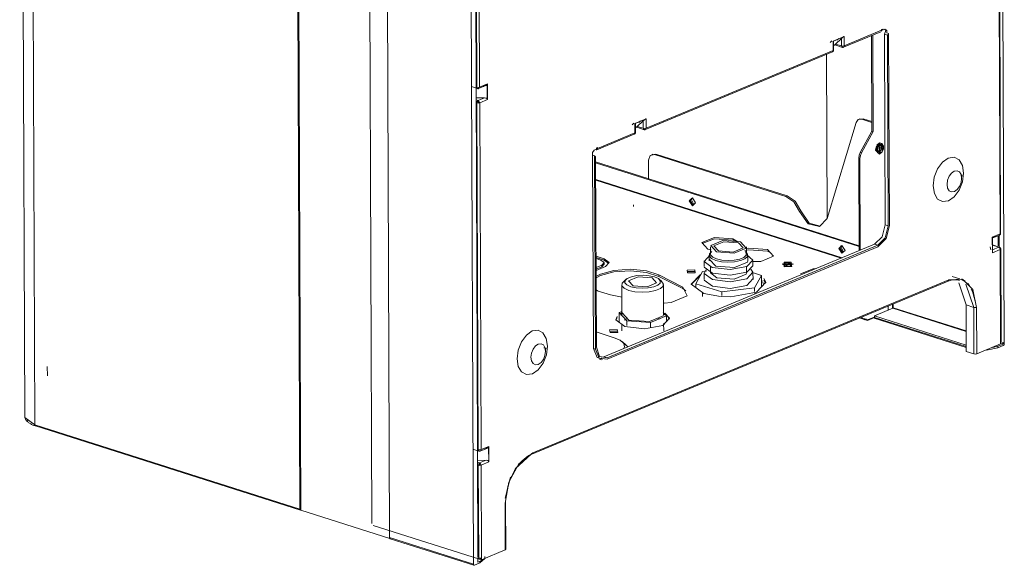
# Model space of a CAD drawing. Header units: millimetres. Extents: x 37142 to 74566, y 2709 to 34045.
# Tile 9 of 58: x 39172 to 39665, y 9281 to 9554. Entities that reach past the tile are written whole.
import ezdxf

# ---------------------------------------------------------------- set-up
doc = ezdxf.new("R2010")
doc.units = ezdxf.units.MM
doc.layers.add('G-XREF-____-OTLN', color=8, linetype='Continuous', lineweight=9)
doc.layers.add('M-EQPM-____-OTLN', color=50, linetype='Continuous', lineweight=20)

# ---------------------------------------------------------------- blocks, each defined once
blk = doc.blocks.new('City Class FR - City Class F_iam-V14-3D Вент Left')
at = {"layer": 'G-XREF-____-OTLN'}
for p, q in [((39662.4, 10039.91), (39664.99, 9391.93)), ((39171.62, 10005.73), (39174.21, 9355.22)), ((39176.69, 10001.66), (39179.28, 9351.15)), ((39311.97, 9308.98), (39309.37, 9959.49)), ((39312.5, 9308.46), (39309.9, 9960.46)), ((39345.47, 9948.12), (39348.05, 9301.7)), ((39356.95, 9294.69), (39354.35, 9945.2)), ((39398.93, 9281.34), (39396.33, 9931.85)), ((39400.29, 9520.42), (39399.57, 9701.92)), ((39400.67, 9520.35), (39399.97, 9694.16)), ((39401.38, 9694.2), (39402.08, 9520.39)), ((39663.16, 9446.93), (39662.47, 9621.1)), ((39662.91, 9446.87), (39662.22, 9620.67)), ((39584.4, 9540.4), (39603.13, 9548.19)), ((39584.77, 9541.09), (39603.5, 9548.87)), ((39603.23, 9548.24), (39603.49, 9548.69)), ((39603.5, 9549.25), (39604.03, 9549.47)), ((39604.27, 9549.45), (39603.5, 9549.13)), ((39603.5, 9548.87), (39603.5, 9549.25)), ((39604.03, 9549.47), (39604.03, 9548.91)), ((39604.03, 9548.91), (39605.16, 9549.38)), ((39605.28, 9451.35), (39604.9, 9546.89)), ((39604.9, 9546.89), (39606.47, 9546.39)), ((39607.02, 9547.26), (39606.05, 9547.57)), ((39607.02, 9547.26), (39607.41, 9451.08)), ((39578.56, 9543.54), (39577.73, 9542.77)), ((39579.19, 9543.51), (39584.75, 9545.82)), ((39579.21, 9538.78), (39579.19, 9543.51)), ((39579.37, 9543.49), (39584.48, 9545.61)), ((39579.46, 9539.02), (39579.44, 9543.44)), ((39580.36, 9542.01), (39580.05, 9541.66)), ((39583.34, 9544.78), (39580.36, 9542.01)), ((39583.36, 9541.05), (39580.36, 9542.01)), ((39582.05, 9544.7), (39581.15, 9543.87)), ((39583.34, 9544.78), (39583.36, 9541.05)), ((39584.75, 9545.82), (39584.77, 9541.09)), ((39598.64, 9498.36), (39598.45, 9546.26)), ((39599.04, 9546.51), (39599.24, 9498.17)), ((39606.47, 9546.39), (39606.85, 9450.85)), ((39485.13, 9499.14), (39578.84, 9538.09)), ((39485.49, 9499.83), (39579.21, 9538.78)), ((39575.9, 9536.91), (39576.23, 9454.63)), ((39580.21, 9541.6), (39579.2, 9541.19)), ((39579.2, 9541.16), (39580.14, 9541.55)), ((39580.1, 9541.54), (39579.2, 9541.16)), ((39579.21, 9538.78), (39579.46, 9539.02)), ((39580.06, 9541.54), (39583.84, 9540.34)), ((39580.06, 9541.54), (39580.1, 9541.54)), ((39580.14, 9541.55), (39580.1, 9541.54)), ((39397.97, 9520.65), (39401.03, 9519.68)), ((39401.02, 9338.79), (39400.29, 9520.29)), ((39401.6, 9519.66), (39405.27, 9521.19)), ((39402.08, 9520.39), (39406.02, 9522.03)), ((39403.95, 9520.78), (39404.55, 9521.04)), ((39404.76, 9521.15), (39405.37, 9521.2)), ((39405.88, 9521.69), (39405.91, 9514.49)), ((39406.02, 9522.03), (39406.05, 9514.2)), ((39404.58, 9515.08), (39400.31, 9514.96)), ((39401.36, 9513.74), (39400.32, 9514.07)), ((39401.39, 9338.72), (39400.7, 9512.53)), ((39404.58, 9515.08), (39401.36, 9513.74)), ((39406.05, 9514.2), (39402.11, 9512.57)), ((39402.11, 9512.57), (39402.8, 9338.76)), ((39479.91, 9502.25), (39485.47, 9504.56)), ((39480.09, 9502.23), (39485.21, 9504.35)), ((39484.07, 9503.52), (39481.08, 9500.74)), ((39481.87, 9502.61), (39482.77, 9503.44)), ((39484.07, 9503.52), (39484.08, 9499.79)), ((39485.47, 9504.56), (39485.49, 9499.83)), ((39576.21, 9454.63), (39590.7, 9502.66)), ((39592.67, 9504.51), (39592.01, 9504.23)), ((39594.19, 9504.54), (39592.45, 9504.4)), ((39593.53, 9504.27), (39594.19, 9504.54)), ((39598.62, 9502.65), (39593.53, 9504.27)), ((39594.19, 9504.54), (39598.62, 9503.13)), ((39461.2, 9489.73), (39479.93, 9497.52)), ((39479.28, 9502.28), (39478.46, 9501.51)), ((39479.93, 9497.52), (39479.72, 9496.93)), ((39479.93, 9497.52), (39479.91, 9502.25)), ((39479.92, 9499.92), (39480.93, 9500.34)), ((39479.92, 9499.89), (39480.86, 9500.28)), ((39480.82, 9500.27), (39479.92, 9499.9)), ((39479.93, 9497.52), (39480.18, 9497.76)), ((39480.18, 9497.76), (39480.17, 9502.17)), ((39481.08, 9500.74), (39480.77, 9500.39)), ((39480.78, 9500.27), (39484.56, 9499.07)), ((39480.78, 9500.27), (39480.82, 9500.27)), ((39480.86, 9500.28), (39480.82, 9500.27)), ((39484.08, 9499.79), (39481.08, 9500.74)), ((39592.83, 9487.71), (39598.64, 9498.36)), ((39599.24, 9498.17), (39593.43, 9487.52)), ((39599.24, 9498.17), (39598.64, 9498.36)), ((39460.84, 9489.05), (39479.57, 9496.83)), ((39479.55, 9496.82), (39479.53, 9496.82)), ((39602.37, 9492.47), (39601.08, 9491.25)), ((39459.55, 9488.86), (39460.67, 9489.33)), ((39460.84, 9489.05), (39460.46, 9489.04)), ((39460.67, 9489.88), (39461.2, 9490.1)), ((39460.67, 9489.33), (39460.67, 9489.88)), ((39461.19, 9489.55), (39460.93, 9489.1)), ((39461.2, 9490.1), (39461.2, 9489.73)), ((39593.43, 9487.52), (39592.83, 9487.71)), ((39601.27, 9490.31), (39601.04, 9489.2)), ((39601.72, 9489.68), (39601.66, 9489.16)), ((39602.43, 9490.5), (39601.79, 9491.61)), ((39602.05, 9487.23), (39602.97, 9488.12)), ((39602.27, 9487.97), (39602.27, 9487.97)), ((39603.28, 9487.57), (39602.4, 9486.89)), ((39602.44, 9486.89), (39602.43, 9490.5)), ((39603.07, 9490.3), (39602.43, 9490.5)), ((39603.18, 9488.7), (39603.18, 9490.14)), ((39603.77, 9490.69), (39603.23, 9492.37)), ((39603.36, 9488.81), (39603.77, 9490.69)), ((39603.71, 9490.01), (39603.65, 9489.49)), ((39603.78, 9488.43), (39604.27, 9490.32)), ((39604.37, 9490.5), (39603.79, 9488.29)), ((39604.19, 9491.2), (39603.95, 9491.58)), ((39459.08, 9389.4), (39458.7, 9486.27)), ((39458.7, 9486.27), (39459.67, 9485.96)), ((39460.06, 9389.09), (39459.67, 9485.96)), ((39460.58, 9390.05), (39460.2, 9485.6)), ((39460.21, 9482.92), (39592.24, 9440.95)), ((39486.66, 9483.81), (39486.7, 9474.5)), ((39488.79, 9486.83), (39488.13, 9486.55)), ((39490.31, 9486.86), (39488.19, 9486.44)), ((39489.65, 9486.58), (39490.31, 9486.86)), ((39555.54, 9465.64), (39489.65, 9486.58)), ((39556.2, 9465.92), (39490.31, 9486.86)), ((39592.06, 9484.75), (39592.66, 9484.56)), ((39592.06, 9484.75), (39592.25, 9438.46)), ((39592.84, 9438.71), (39592.66, 9484.56)), ((39602.56, 9487.23), (39602.98, 9487.39)), ((39460.22, 9482.53), (39592.24, 9440.57)), ((39583.69, 9434.91), (39460.25, 9474.14)), ((39583.31, 9434.75), (39460.25, 9473.86)), ((39643.52, 9474.45), (39643.76, 9476.46)), ((39507.63, 9463.66), (39508.27, 9464.73)), ((39507.63, 9463.66), (39509.04, 9461.27)), ((39507.63, 9463.66), (39509.1, 9461.25)), ((39508.82, 9464.87), (39508.29, 9463.93)), ((39509.49, 9461.66), (39508.29, 9463.93)), ((39555.54, 9465.64), (39556.2, 9465.92)), ((39479.12, 9461.46), (39479.12, 9460.53)), ((39562.34, 9458.13), (39563, 9458.41)), ((39606.85, 9450.85), (39605.28, 9451.35)), ((39529.04, 9444.47), (39531.54, 9442.93)), ((39529.64, 9443.82), (39529.04, 9444.01)), ((39530.41, 9443.01), (39529.04, 9443.73)), ((39658.97, 9445.23), (39662.91, 9446.87)), ((39658.97, 9444.85), (39660.73, 9445.58)), ((39659, 9437.41), (39658.97, 9445.23)), ((39658.98, 9444.7), (39662.54, 9446.18)), ((39659.05, 9437.75), (39659.02, 9444.99)), ((39659.05, 9437.77), (39659.02, 9444.97)), ((39661.87, 9440.8), (39661.85, 9445.98)), ((39662.48, 9439.97), (39662.45, 9446.19)), ((39662.69, 9446.28), (39662.91, 9446.87)), ((39662.91, 9446.87), (39663.16, 9446.95)), ((39464.33, 9385.3), (39600.01, 9441.69)), ((39601.59, 9441.19), (39465.91, 9384.8)), ((39601.59, 9440.41), (39465.91, 9384.02)), ((39518.11, 9438.93), (39516.46, 9439.25)), ((39517.76, 9440.33), (39517.78, 9436.75)), ((39535.78, 9436.82), (39535.76, 9440.41)), ((39548, 9437.31), (39546.28, 9438.25)), ((39582.59, 9439.83), (39583.23, 9440.9)), ((39582.59, 9439.83), (39584, 9437.44)), ((39582.59, 9439.83), (39584.07, 9437.42)), ((39583.79, 9441.04), (39583.26, 9440.11)), ((39584.46, 9437.83), (39583.26, 9440.11)), ((39601.59, 9441.19), (39600.01, 9441.69)), ((39657.94, 9440.31), (39658.18, 9438.87)), ((39662.49, 9440.24), (39658.99, 9441.35)), ((39658.99, 9441.23), (39662.19, 9440.21)), ((39662.19, 9440.21), (39659, 9438.89)), ((39662.94, 9439.05), (39659, 9437.41)), ((39659.02, 9438.41), (39659.05, 9437.77)), ((39662.94, 9439.05), (39663.17, 9439.49)), ((39663.13, 9392.66), (39662.94, 9439.05)), ((39663.38, 9392.9), (39663.19, 9439.47)), ((39460.4, 9435.7), (39464.48, 9434.41)), ((39464.48, 9433.66), (39460.41, 9434.96)), ((39462.82, 9433.72), (39460.41, 9434.49)), ((39464.48, 9433.66), (39464.48, 9434.41)), ((39466.89, 9432.11), (39464.48, 9433.66)), ((39514.54, 9433.34), (39514.55, 9430.54)), ((39517.13, 9436.14), (39517.14, 9433.35)), ((39517.33, 9434.05), (39520.4, 9430.73)), ((39518.49, 9438.03), (39517.89, 9437.52)), ((39535.66, 9437.59), (39535.06, 9438.1)), ((39536.44, 9433.42), (39536.43, 9436.22)), ((39539.05, 9430.64), (39539.04, 9433.43)), ((39460.43, 9429.98), (39463.26, 9431.16)), ((39465.14, 9430.56), (39460.43, 9428.6)), ((39463.26, 9430.41), (39460.43, 9429.23)), ((39464.51, 9431.73), (39463.26, 9430.41)), ((39463.26, 9430.41), (39463.26, 9431.16)), ((39464.52, 9431.62), (39464.51, 9432.37)), ((39513.84, 9428.1), (39515.85, 9428.36)), ((39514.57, 9430.27), (39518.69, 9427.22)), ((39517.8, 9430.55), (39517.81, 9427.29)), ((39535.81, 9427.37), (39535.8, 9430.63)), ((39553.98, 9432.06), (39553.98, 9431.31)), ((39555.39, 9430.87), (39556.28, 9430.73)), ((39558.27, 9431.88), (39555.67, 9432.07)), ((39558.14, 9432.01), (39556.6, 9432.23)), ((39558.13, 9431.33), (39557.57, 9431.78)), ((39558.98, 9431.33), (39558.98, 9432.08)), ((39428.66, 9337.19), (39637.15, 9423.85)), ((39475.47, 9424.11), (39474.1, 9422.92)), ((39491.89, 9426.32), (39503.96, 9420.23)), ((39491.89, 9425.57), (39491.89, 9426.32)), ((39503.96, 9419.49), (39491.89, 9425.57)), ((39493.38, 9422.99), (39492, 9424.17)), ((39509.92, 9428.08), (39506.1, 9428)), ((39512.06, 9425.51), (39508.12, 9421.48)), ((39510.41, 9421.91), (39513.84, 9428.1)), ((39514.56, 9427.28), (39514.58, 9423.93)), ((39514.6, 9423.66), (39518.72, 9420.61)), ((39517.81, 9427.29), (39520.86, 9424.85)), ((39538.84, 9427.44), (39543.25, 9426.04)), ((39539.08, 9424.03), (39539.06, 9427.38)), ((39543.25, 9426.04), (39539.81, 9419.85)), ((39543.25, 9426.04), (39543.27, 9420.18)), ((39544.5, 9423.72), (39545.47, 9422.21)), ((39642.77, 9424.35), (39638.88, 9425.59)), ((39644.79, 9423.38), (39643.39, 9424.12)), ((39645.35, 9423.26), (39643.75, 9424.2)), ((39428.3, 9336.51), (39636.78, 9423.16)), ((39473.27, 9421.42), (39473.33, 9406.52)), ((39494.28, 9406.6), (39494.22, 9421.51)), ((39503.96, 9419.49), (39503.96, 9420.23)), ((39505.39, 9418.35), (39503.96, 9419.49)), ((39523.39, 9417.79), (39510.41, 9421.91)), ((39510.41, 9421.91), (39510.41, 9420.05)), ((39539.81, 9419.85), (39523.39, 9417.79)), ((39539.81, 9419.85), (39539.82, 9417.99)), ((39543.26, 9423.33), (39543.92, 9423.12)), ((39545.01, 9422.03), (39543.26, 9422.59)), ((39642.27, 9422.42), (39645.81, 9411.26)), ((39645.78, 9421.59), (39649.71, 9410.03)), ((39647.14, 9421.14), (39646.05, 9422.37)), ((39647.52, 9421.05), (39646.7, 9422.03)), ((39648.82, 9418.16), (39648.36, 9419.17)), ((39650.32, 9413.14), (39648.91, 9418.64)), ((39473.45, 9415.14), (39467.7, 9416.26)), ((39513.7, 9417.4), (39513.71, 9415.41)), ((39514.42, 9416.96), (39522.79, 9415.44)), ((39523.39, 9417.79), (39523.4, 9415.92)), ((39540.01, 9416.75), (39540, 9417.51)), ((39599.89, 9405.78), (39609.15, 9409.63)), ((39606.8, 9408.66), (39606.79, 9410.73)), ((39609, 9409.86), (39609, 9411.65)), ((39609.15, 9409.63), (39645.87, 9397.96)), ((39609.28, 9411.76), (39609.28, 9409.87)), ((39609.28, 9409.87), (39645.87, 9398.24)), ((39649.71, 9410.03), (39645.81, 9411.26)), ((39645.81, 9411.26), (39645.91, 9387.98)), ((39649.71, 9410.03), (39649.8, 9386.74)), ((39651.12, 9410.06), (39651.22, 9386.78)), ((39470.92, 9404.75), (39470.37, 9403.69)), ((39473.53, 9408.06), (39471.92, 9407.4)), ((39471.94, 9402.74), (39471.92, 9407.4)), ((39471.92, 9407.4), (39475.78, 9403.23)), ((39472.19, 9406.64), (39473.42, 9407.33)), ((39473.7, 9406.71), (39472.72, 9406.23)), ((39473.54, 9407.28), (39476.87, 9403.68)), ((39475.6, 9404.24), (39474.64, 9403.71)), ((39475.04, 9404.03), (39476.13, 9404.48)), ((39487.66, 9402.39), (39495.69, 9405.73)), ((39492.29, 9404.18), (39491.24, 9404.62)), ((39495.69, 9405.73), (39494.07, 9407.48)), ((39494.61, 9406.48), (39496.01, 9405.64)), ((39495.7, 9403.4), (39495.69, 9405.73)), ((39496.55, 9405.17), (39497.2, 9404.19)), ((39596.37, 9403.54), (39592.47, 9404.78)), ((39595.86, 9404), (39593.55, 9404.58)), ((39594.52, 9403.98), (39595.12, 9403.79)), ((39599.89, 9405.01), (39596.37, 9403.54)), ((39596.96, 9403.92), (39599.74, 9405.08)), ((39645.9, 9389.97), (39599.32, 9404.77)), ((39599.89, 9405.03), (39599.89, 9405.78)), ((39645.89, 9391.15), (39599.89, 9405.78)), ((39645.9, 9390.41), (39599.89, 9405.03)), ((39473.35, 9401.86), (39473.36, 9398.26)), ((39475.79, 9400.9), (39475.78, 9403.23)), ((39475.78, 9403.23), (39487.66, 9402.39)), ((39487.66, 9402.39), (39487.67, 9400.06)), ((39494.32, 9398.34), (39494.3, 9401.95)), ((39460.53, 9397.73), (39469.55, 9394.86)), ((39471.08, 9398.19), (39467.26, 9398.12)), ((39434.8, 9389.7), (39434.19, 9389.83)), ((39435.29, 9389.85), (39435.14, 9388.37)), ((39460.06, 9389.09), (39459.08, 9389.4)), ((39475.49, 9391.18), (39473.45, 9392.9)), ((39474.7, 9391.76), (39476.33, 9390.27)), ((39651.22, 9386.78), (39663.13, 9391.73)), ((39661.68, 9389.81), (39656.07, 9388.63)), ((39659.27, 9389.86), (39661.68, 9390.55)), ((39661.68, 9390.55), (39664.39, 9391.68)), ((39664.46, 9390.96), (39661.68, 9389.81)), ((39661.68, 9390.55), (39661.68, 9389.81)), ((39663.13, 9392.66), (39663.37, 9392.92)), ((39663.13, 9391.73), (39663.13, 9392.66)), ((39664.46, 9392.45), (39663.13, 9391.9)), ((39664.44, 9391.73), (39663.46, 9392.04)), ((39663.46, 9392.04), (39664.44, 9391.73)), ((39664.19, 9392.18), (39664.99, 9391.93)), ((39664.46, 9391.8), (39664.46, 9392.45)), ((39462.23, 9384.14), (39463.2, 9383.83)), ((39463.06, 9385.07), (39464.33, 9385.3)), ((39465.91, 9384.8), (39464.33, 9385.3)), ((39649.8, 9386.74), (39645.91, 9387.98)), ((39185.45, 9380.39), (39185.47, 9375.8)), ((39175.04, 9354.16), (39175.67, 9352.93)), ((39179.28, 9351.15), (39311.97, 9308.98)), ((39179.57, 9350.61), (39312.26, 9308.44)), ((39402.32, 9338.03), (39406, 9339.56)), ((39402.8, 9338.76), (39406.74, 9340.4)), ((39405.48, 9339.52), (39406.1, 9339.57)), ((39406.61, 9340.06), (39406.63, 9332.86)), ((39406.74, 9340.4), (39406.77, 9332.57)), ((39398.7, 9339.02), (39401.75, 9338.05)), ((39401.23, 9284.63), (39401.02, 9338.66)), ((39404.67, 9339.16), (39405.28, 9339.41)), ((39419.81, 9329.21), (39427.92, 9336.5)), ((39405.3, 9333.45), (39401.04, 9333.33)), ((39402.08, 9332.11), (39401.04, 9332.44)), ((39401.61, 9284.52), (39401.42, 9330.9)), ((39405.3, 9333.45), (39402.08, 9332.11)), ((39406.77, 9332.57), (39402.83, 9330.94)), ((39402.83, 9330.94), (39403.02, 9284.55)), ((39414.83, 9314.43), (39417.49, 9324.96)), ((39415.09, 9312.12), (39414.84, 9311.86)), ((39414.94, 9288.57), (39414.84, 9311.86)), ((39415.19, 9288.81), (39415.09, 9312.1)), ((39357.08, 9294.29), (39312.5, 9308.46)), ((39348.74, 9300.75), (39401.97, 9283.84)), ((39398.93, 9281.34), (39356.95, 9294.69)), ((39357.23, 9294.14), (39399.21, 9280.8)), ((39403.02, 9283.62), (39414.94, 9288.57)), ((39414.94, 9288.57), (39415.18, 9288.84)), ((39402.24, 9281.97), (39399.46, 9280.82)), ((39401.24, 9282.31), (39401.23, 9284.45)), ((39401.24, 9282.31), (39402.23, 9282.72)), ((39402.23, 9282.72), (39403.86, 9283.73)), ((39402.24, 9281.97), (39402.23, 9282.72)), ((39404.73, 9284.28), (39402.24, 9281.97)), ((39402.27, 9283.86), (39403.02, 9284.17)), ((39402.42, 9283.81), (39402.42, 9284.44)), ((39403.02, 9284.06), (39402.42, 9283.81)), ((39403.02, 9283.62), (39402.42, 9283.81)), ((39403.02, 9284.55), (39403.02, 9283.62)), ((39404.74, 9284.4), (39404.74, 9285.14))]:
    blk.add_line(p, q, dxfattribs=at)
for points in [[(39603.49, 9548.69, 0), (39603.5, 9548.78, 0), (39603.5, 9548.87, 0)], [(39604.9, 9546.89, 0), (39605.57, 9548.78, 0), (39605.15, 9549.39, 0)], [(39605.16, 9549.38, 0), (39606.05, 9549.02, 0), (39606.05, 9547.57, 0)], [(39606.47, 9546.39, 0), (39606.79, 9546.77, 0), (39607.02, 9547.26, 0)], [(39579.11, 9543.02, 0), (39579.42, 9543.37, 0), (39579.37, 9543.49, 0)], [(39579.19, 9543.51, 0), (39579.29, 9543.49, 0), (39579.37, 9543.49, 0)], [(39584.48, 9545.61, 0), (39583.89, 9545.23, 0), (39583.34, 9544.78, 0)], [(39584.48, 9545.61, 0), (39584.63, 9545.71, 0), (39584.75, 9545.82, 0)], [(39578.81, 9538.08, 0), (39578.85, 9538.1, 0), (39578.89, 9538.11, 0), (39578.93, 9538.13, 0), (39578.96, 9538.15, 0), (39579, 9538.18, 0), (39579.03, 9538.2, 0), (39579.07, 9538.22, 0), (39579.1, 9538.25, 0), (39579.13, 9538.28, 0), (39579.16, 9538.3, 0), (39579.19, 9538.33, 0), (39579.22, 9538.36, 0), (39579.24, 9538.4, 0), (39579.27, 9538.43, 0), (39579.29, 9538.46, 0), (39579.31, 9538.49, 0), (39579.33, 9538.53, 0), (39579.35, 9538.56, 0), (39579.37, 9538.6, 0), (39579.38, 9538.64, 0), (39579.4, 9538.67, 0), (39579.41, 9538.71, 0), (39579.42, 9538.75, 0), (39579.43, 9538.78, 0), (39579.44, 9538.82, 0), (39579.45, 9538.86, 0), (39579.45, 9538.9, 0), (39579.46, 9538.93, 0), (39579.46, 9538.97, 0), (39579.46, 9539.01, 0), (39579.46, 9539.01, 0)], [(39579.21, 9538.78, 0), (39578.99, 9538.19, 0), (39578.81, 9538.08, 0)], [(39579.46, 9539.02, 0), (39579.46, 9539.04, 0), (39579.12, 9539.29, 0)], [(39583.36, 9541.05, 0), (39584.08, 9540.97, 0), (39584.77, 9541.09, 0)], [(39584.02, 9540.4, 0), (39583.7, 9540.43, 0), (39583.36, 9541.05, 0)], [(39584.43, 9540.42, 0), (39584.33, 9540.38, 0), (39584.23, 9540.35, 0), (39584.12, 9540.33, 0), (39584.02, 9540.33, 0), (39583.93, 9540.33, 0), (39583.89, 9540.34, 0)], [(39584.02, 9540.4, 0), (39584.55, 9540.5, 0), (39584.77, 9541.09, 0)], [(39400.67, 9520.35, 0), (39401.39, 9520.27, 0), (39402.08, 9520.39, 0)], [(39401.33, 9519.7, 0), (39400.86, 9519.78, 0), (39400.67, 9520.35, 0)], [(39400.99, 9519.69, 0), (39401.08, 9519.66, 0), (39401.16, 9519.64, 0), (39401.24, 9519.63, 0), (39401.32, 9519.63, 0), (39401.4, 9519.63, 0), (39401.48, 9519.64, 0), (39401.52, 9519.65, 0)], [(39402.08, 9520.39, 0), (39401.73, 9519.75, 0), (39401.33, 9519.7, 0)], [(39404.55, 9521.04, 0), (39405.37, 9521.23, 0), (39405.88, 9521.69, 0)], [(39406.02, 9522.03, 0), (39405.96, 9521.85, 0), (39405.88, 9521.69, 0)], [(39400.7, 9512.53, 0), (39400.89, 9513.27, 0), (39401.36, 9513.74, 0)], [(39400.7, 9512.53, 0), (39401.42, 9512.44, 0), (39402.11, 9512.57, 0)], [(39401.36, 9512.99, 0), (39401.27, 9512.9, 0), (39401.23, 9512.75, 0)], [(39401.51, 9512.76, 0), (39401.37, 9512.73, 0), (39401.23, 9512.75, 0)], [(39401.36, 9513.74, 0), (39401.76, 9513.24, 0), (39402.11, 9512.57, 0)], [(39401.51, 9512.76, 0), (39401.44, 9512.89, 0), (39401.36, 9512.99, 0)], [(39405.91, 9514.49, 0), (39405.39, 9514.93, 0), (39404.58, 9515.08, 0)], [(39405.91, 9514.49, 0), (39405.99, 9514.34, 0), (39406.05, 9514.2, 0)], [(39485.21, 9504.35, 0), (39484.62, 9503.97, 0), (39484.07, 9503.52, 0)], [(39485.21, 9504.35, 0), (39485.35, 9504.45, 0), (39485.47, 9504.56, 0)], [(39590.7, 9502.66, 0), (39591.79, 9504.13, 0), (39593.53, 9504.27, 0)], [(39479.53, 9496.82, 0), (39479.57, 9496.83, 0), (39479.61, 9496.85, 0), (39479.65, 9496.87, 0), (39479.69, 9496.89, 0), (39479.72, 9496.91, 0), (39479.76, 9496.94, 0), (39479.79, 9496.96, 0), (39479.82, 9496.99, 0), (39479.85, 9497.01, 0), (39479.88, 9497.04, 0), (39479.91, 9497.07, 0), (39479.94, 9497.1, 0), (39479.97, 9497.13, 0), (39479.99, 9497.17, 0), (39480.01, 9497.2, 0), (39480.04, 9497.23, 0), (39480.06, 9497.27, 0), (39480.07, 9497.3, 0), (39480.09, 9497.34, 0), (39480.11, 9497.37, 0), (39480.12, 9497.41, 0), (39480.13, 9497.45, 0), (39480.15, 9497.48, 0), (39480.16, 9497.52, 0), (39480.16, 9497.56, 0), (39480.17, 9497.6, 0), (39480.18, 9497.63, 0), (39480.18, 9497.67, 0), (39480.18, 9497.71, 0), (39480.18, 9497.75, 0), (39480.18, 9497.75, 0)], [(39479.83, 9501.76, 0), (39480.14, 9502.1, 0), (39480.09, 9502.23, 0)], [(39480.18, 9497.76, 0), (39480.18, 9497.78, 0), (39479.84, 9498.03, 0)], [(39479.91, 9502.25, 0), (39480.02, 9502.23, 0), (39480.09, 9502.23, 0)], [(39484.08, 9499.79, 0), (39484.8, 9499.7, 0), (39485.49, 9499.83, 0)], [(39484.75, 9499.13, 0), (39484.42, 9499.17, 0), (39484.08, 9499.79, 0)], [(39485.16, 9499.16, 0), (39485.05, 9499.12, 0), (39484.95, 9499.09, 0), (39484.85, 9499.07, 0), (39484.74, 9499.07, 0), (39484.65, 9499.07, 0), (39484.61, 9499.07, 0)], [(39484.75, 9499.13, 0), (39485.28, 9499.24, 0), (39485.49, 9499.83, 0)], [(39602.37, 9492.47, 0), (39603.78, 9492.23, 0), (39604.37, 9490.5, 0)], [(39458.7, 9486.27, 0), (39458.65, 9487.73, 0), (39459.55, 9488.86, 0)], [(39461.2, 9489.73, 0), (39461.2, 9489.64, 0), (39461.19, 9489.55, 0)], [(39592.83, 9487.71, 0), (39592.26, 9486.26, 0), (39592.06, 9484.75, 0)], [(39600.93, 9490.98, 0), (39600.4, 9488.86, 0), (39602.4, 9486.89, 0)], [(39600.88, 9488.92, 0), (39601.37, 9490.81, 0), (39602.56, 9492.01, 0)], [(39600.88, 9488.92, 0), (39601.38, 9487.44, 0), (39602.58, 9487.24, 0)], [(39601.04, 9489.2, 0), (39601.4, 9488.12, 0), (39602.28, 9487.98, 0)], [(39604.47, 9490.11, 0), (39604.38, 9490.78, 0), (39604.12, 9491.31, 0), (39603.72, 9491.61, 0), (39603.23, 9491.65, 0), (39602.72, 9491.44, 0), (39602.24, 9490.99, 0), (39601.84, 9490.36, 0), (39601.59, 9489.62, 0), (39601.5, 9488.87, 0)], [(39604.47, 9490.11, 0), (39604.38, 9489.36, 0), (39604.13, 9488.62, 0), (39603.74, 9487.99, 0), (39603.25, 9487.54, 0), (39602.74, 9487.33, 0), (39602.25, 9487.37, 0), (39601.85, 9487.67, 0), (39601.59, 9488.2, 0), (39601.5, 9488.87, 0)], [(39602.87, 9488.24, 0), (39602.51, 9488.09, 0), (39602.18, 9488.12, 0), (39601.9, 9488.33, 0), (39601.72, 9488.69, 0), (39601.66, 9489.16, 0)], [(39603.71, 9490.01, 0), (39603.65, 9490.48, 0), (39603.47, 9490.84, 0), (39603.19, 9491.05, 0), (39602.86, 9491.08, 0), (39602.5, 9490.93, 0), (39602.17, 9490.62, 0)], [(39602.27, 9491.46, 0), (39603.14, 9491.31, 0), (39603.51, 9490.23, 0)], [(39603.28, 9491.14, 0), (39603.29, 9491.12, 0), (39603.3, 9491.1, 0), (39603.32, 9491.07, 0), (39603.33, 9491.04, 0), (39603.35, 9491, 0), (39603.36, 9490.96, 0), (39603.37, 9490.91, 0), (39603.39, 9490.86, 0), (39603.4, 9490.81, 0), (39603.41, 9490.75, 0), (39603.42, 9490.69, 0), (39603.43, 9490.62, 0), (39603.43, 9490.56, 0), (39603.44, 9490.49, 0), (39603.44, 9490.42, 0), (39603.44, 9490.34, 0), (39603.44, 9490.26, 0), (39603.44, 9490.19, 0), (39603.43, 9490.11, 0), (39603.42, 9490.02, 0), (39603.41, 9489.94, 0), (39603.4, 9489.86, 0), (39603.38, 9489.77, 0), (39603.36, 9489.69, 0), (39603.34, 9489.61, 0), (39603.32, 9489.52, 0), (39603.3, 9489.44, 0), (39603.27, 9489.35, 0), (39603.24, 9489.27, 0), (39603.21, 9489.19, 0), (39603.18, 9489.11, 0), (39603.14, 9489.03, 0), (39603.11, 9488.95, 0), (39603.07, 9488.88, 0), (39603.03, 9488.8, 0), (39602.99, 9488.73, 0), (39602.95, 9488.66, 0), (39602.91, 9488.6, 0), (39602.87, 9488.53, 0), (39602.82, 9488.47, 0), (39602.78, 9488.41, 0), (39602.74, 9488.36, 0), (39602.69, 9488.31, 0), (39602.65, 9488.26, 0), (39602.61, 9488.22, 0), (39602.56, 9488.18, 0), (39602.52, 9488.14, 0), (39602.48, 9488.11, 0), (39602.45, 9488.08, 0), (39602.41, 9488.05, 0), (39602.38, 9488.03, 0), (39602.34, 9488.01, 0), (39602.32, 9487.99, 0), (39602.29, 9487.98, 0), (39602.27, 9487.97, 0)], [(39603.51, 9490.23, 0), (39603.15, 9488.85, 0), (39602.28, 9487.98, 0)], [(39602.56, 9492.01, 0), (39603.76, 9491.8, 0), (39604.27, 9490.32, 0)], [(39459.67, 9485.96, 0), (39459.9, 9485.7, 0), (39460.2, 9485.6, 0)], [(39489.65, 9486.58, 0), (39487.53, 9486.17, 0), (39486.66, 9483.81, 0)], [(39592.66, 9484.56, 0), (39592.86, 9486.07, 0), (39593.43, 9487.52, 0)], [(39644.56, 9477.31, 0), (39643.96, 9481.17, 0), (39642.3, 9483.95, 0), (39639.82, 9485.25, 0), (39636.91, 9484.86, 0), (39634, 9482.83, 0), (39631.54, 9479.49, 0), (39629.9, 9475.33, 0), (39629.33, 9470.98, 0)], [(39636.3, 9471.68, 0), (39636.57, 9473.75, 0), (39637.36, 9475.74, 0), (39638.53, 9477.34, 0), (39639.92, 9478.31, 0), (39641.32, 9478.5, 0), (39642.5, 9477.88, 0), (39643.3, 9476.55, 0), (39643.58, 9474.7, 0)], [(39644.56, 9477.31, 0), (39643.99, 9472.95, 0), (39642.35, 9468.79, 0), (39639.89, 9465.45, 0), (39636.98, 9463.43, 0), (39634.07, 9463.04, 0), (39631.59, 9464.33, 0), (39629.93, 9467.12, 0), (39629.33, 9470.98, 0)], [(39636.3, 9471.68, 0), (39636.59, 9469.83, 0), (39637.39, 9468.5, 0), (39638.57, 9467.88, 0), (39639.97, 9468.07, 0), (39641.36, 9469.04, 0), (39642.53, 9470.64, 0), (39643.31, 9472.63, 0), (39643.58, 9474.7, 0)], [(39510.25, 9462.44, 0), (39508.67, 9464.89, 0), (39507.1, 9463.44, 0)], [(39510.25, 9462.44, 0), (39508.68, 9460.98, 0), (39507.1, 9463.44, 0)], [(39562.34, 9458.13, 0), (39559.56, 9462.91, 0), (39555.54, 9465.64, 0)], [(39556.2, 9465.92, 0), (39560.22, 9463.19, 0), (39563, 9458.41, 0)], [(39576.21, 9454.63, 0), (39572.39, 9450.5, 0), (39566.63, 9451.96, 0), (39562.34, 9458.13, 0)], [(39563, 9458.41, 0), (39567.29, 9452.23, 0), (39572.77, 9450.71, 0)], [(39600.01, 9441.69, 0), (39603.75, 9445.43, 0), (39605.28, 9451.35, 0)], [(39607.41, 9451.08, 0), (39605.72, 9444.54, 0), (39601.59, 9440.41, 0)], [(39606.85, 9450.85, 0), (39605.32, 9444.93, 0), (39601.59, 9441.19, 0)], [(39529.04, 9444.47, 0), (39519.73, 9445.13, 0), (39513.44, 9442.51, 0), (39516.46, 9439.25, 0)], [(39513.63, 9442.05, 0), (39519.73, 9444.38, 0), (39529.04, 9443.73, 0)], [(39520.81, 9437.89, 0), (39517.94, 9440.99, 0), (39523.9, 9443.47, 0), (39532.72, 9442.85, 0)], [(39659.02, 9444.97, 0), (39659.01, 9445.1, 0), (39658.97, 9445.23, 0)], [(39663.14, 9446.91, 0), (39663.1, 9446.78, 0), (39663.05, 9446.65, 0), (39662.97, 9446.52, 0), (39662.87, 9446.41, 0), (39662.77, 9446.31, 0), (39662.65, 9446.24, 0), (39662.57, 9446.2, 0)], [(39531.73, 9442.43, 0), (39524.37, 9442.95, 0), (39519.41, 9440.89, 0), (39521.8, 9438.31, 0)], [(39532.72, 9442.85, 0), (39535.58, 9439.75, 0), (39529.63, 9437.28, 0), (39520.81, 9437.89, 0)], [(39521.8, 9438.31, 0), (39529.15, 9437.79, 0), (39534.11, 9439.85, 0), (39531.73, 9442.43, 0)], [(39546.28, 9438.99, 0), (39536.97, 9439.65, 0), (39534.99, 9439.3, 0)], [(39535, 9438.56, 0), (39536.97, 9438.9, 0), (39546.28, 9438.25, 0)], [(39546.28, 9438.99, 0), (39549.3, 9435.73, 0), (39543.01, 9433.11, 0), (39539.39, 9432.99, 0)], [(39585.21, 9438.61, 0), (39583.63, 9441.07, 0), (39582.06, 9439.61, 0)], [(39585.21, 9438.61, 0), (39583.65, 9437.16, 0), (39582.06, 9439.61, 0)], [(39662.94, 9439.05, 0), (39662.72, 9439.77, 0), (39662.19, 9440.21, 0)], [(39663.17, 9439.5, 0), (39663.14, 9439.6, 0), (39663.1, 9439.7, 0), (39663.04, 9439.81, 0), (39662.97, 9439.9, 0), (39662.89, 9439.99, 0), (39662.81, 9440.07, 0), (39662.71, 9440.14, 0), (39662.62, 9440.18, 0), (39662.54, 9440.22, 0), (39662.53, 9440.22, 0)], [(39463.26, 9431.16, 0), (39464.5, 9432.48, 0), (39462.82, 9433.72, 0)], [(39464.48, 9434.41, 0), (39467, 9432.54, 0), (39465.14, 9430.56, 0)], [(39518.68, 9430.02, 0), (39514.56, 9433.07, 0), (39517.61, 9436.3, 0)], [(39520.39, 9433.52, 0), (39518.3, 9434.47, 0), (39517.24, 9435.62, 0), (39517.32, 9436.84, 0), (39517.89, 9437.52, 0)], [(39517.79, 9436.91, 0), (39517.88, 9436.27, 0), (39518.87, 9435.19, 0), (39520.82, 9434.31, 0)], [(39536.05, 9436.34, 0), (39539.02, 9433.7, 0), (39535.97, 9430.47, 0), (39527.55, 9428.94, 0), (39518.68, 9430.02, 0)], [(39520.39, 9433.52, 0), (39523.25, 9432.9, 0), (39526.53, 9432.67, 0), (39529.85, 9432.86, 0), (39532.79, 9433.45, 0), (39535.01, 9434.38, 0), (39536.24, 9435.51, 0), (39536.32, 9436.73, 0), (39535.66, 9437.59, 0)], [(39520.4, 9430.73, 0), (39529.86, 9430.07, 0), (39536.25, 9432.72, 0), (39536.44, 9433.42, 0)], [(39535.68, 9437.3, 0), (39535.6, 9436.17, 0), (39534.46, 9435.1, 0), (39532.39, 9434.24, 0), (39529.64, 9433.69, 0), (39526.55, 9433.51, 0), (39523.49, 9433.72, 0), (39520.82, 9434.31, 0)], [(39659, 9437.41, 0), (39659.04, 9437.59, 0), (39659.05, 9437.77, 0)], [(39459.94, 9425.31, 0), (39462.6, 9426.75, 0), (39469.38, 9428.55, 0), (39477.6, 9429.11, 0), (39485.71, 9428.29, 0), (39491.89, 9426.32, 0)], [(39491.89, 9425.57, 0), (39485.71, 9427.55, 0), (39477.6, 9428.36, 0), (39469.38, 9427.81, 0), (39462.6, 9426.01, 0), (39459.94, 9424.56, 0)], [(39506.27, 9427.31, 0), (39506.03, 9428.73, 0), (39509.91, 9428.83, 0)], [(39506.27, 9427.31, 0), (39510.16, 9427.42, 0), (39509.91, 9428.83, 0)], [(39518.71, 9423.96, 0), (39514.59, 9427.01, 0), (39515.59, 9429.08, 0)], [(39539.03, 9430.91, 0), (39535.98, 9427.67, 0), (39527.56, 9426.14, 0), (39518.69, 9427.22, 0)], [(39538.06, 9429.14, 0), (39539.04, 9427.65, 0), (39536, 9424.41, 0), (39527.57, 9422.88, 0), (39518.71, 9423.96, 0)], [(39555.13, 9431.98, 0), (39554.46, 9431.78, 0), (39554.7, 9430.4, 0)], [(39554.82, 9431.38, 0), (39554.6, 9432.67, 0), (39558.13, 9432.76, 0)], [(39555.14, 9432.09, 0), (39554.61, 9431.92, 0), (39554.83, 9430.64, 0)], [(39554.69, 9430.93, 0), (39554.7, 9430.94, 0), (39554.71, 9430.94, 0), (39554.72, 9430.95, 0), (39554.74, 9430.97, 0), (39554.77, 9430.98, 0), (39554.8, 9431, 0), (39554.84, 9431.01, 0), (39554.88, 9431.03, 0), (39554.92, 9431.05, 0), (39554.97, 9431.07, 0), (39555.03, 9431.09, 0)], [(39554.7, 9430.4, 0), (39558.51, 9430.49, 0), (39558.27, 9431.88, 0)], [(39558.13, 9432.76, 0), (39558.35, 9431.47, 0), (39554.82, 9431.38, 0)], [(39558.14, 9432.01, 0), (39558.36, 9430.73, 0), (39554.83, 9430.64, 0)], [(39554.83, 9431.32, 0), (39555.24, 9431.72, 0), (39557.57, 9431.78, 0)], [(39557.57, 9432.52, 0), (39555.24, 9432.46, 0), (39555.39, 9431.62, 0)], [(39555.36, 9431.17, 0), (39555.43, 9431.19, 0), (39555.51, 9431.2, 0), (39555.59, 9431.22, 0), (39555.67, 9431.23, 0), (39555.75, 9431.24, 0), (39555.84, 9431.25, 0), (39555.92, 9431.26, 0), (39556.01, 9431.27, 0), (39556.1, 9431.28, 0)], [(39555.39, 9431.62, 0), (39557.72, 9431.68, 0), (39557.57, 9432.52, 0)], [(39557.79, 9431.14, 0), (39557.86, 9431.12, 0), (39557.92, 9431.11, 0), (39557.93, 9431.1, 0)], [(39558.27, 9430.95, 0), (39558.26, 9430.96, 0), (39558.25, 9430.97, 0), (39558.22, 9430.98, 0), (39558.2, 9430.99, 0), (39558.17, 9431.01, 0), (39558.13, 9431.03, 0), (39558.09, 9431.04, 0), (39558.04, 9431.06, 0), (39557.99, 9431.08, 0), (39557.94, 9431.1, 0), (39557.93, 9431.1, 0)], [(39570.29, 9429.51, 0), (39569.2, 9429.4, 0), (39562.91, 9426.79, 0)], [(39474.81, 9423.42, 0), (39473.48, 9422.19, 0), (39473.39, 9420.86, 0), (39474.54, 9419.61, 0), (39476.81, 9418.58, 0)], [(39477.8, 9420.39, 0), (39475.85, 9421.27, 0), (39474.86, 9422.35, 0), (39474.94, 9423.48, 0), (39476.08, 9424.54, 0), (39478.15, 9425.4, 0), (39480.88, 9425.95, 0), (39483.97, 9426.13, 0), (39487.02, 9425.91, 0), (39489.68, 9425.33, 0)], [(39479.02, 9420.9, 0), (39476.76, 9423.35, 0), (39481.47, 9425.31, 0), (39488.46, 9424.82, 0)], [(39489.68, 9425.33, 0), (39491.63, 9424.45, 0), (39492.62, 9423.38, 0), (39492.54, 9422.24, 0), (39491.4, 9421.18, 0), (39489.34, 9420.33, 0), (39486.6, 9419.78, 0), (39483.51, 9419.6, 0), (39480.46, 9419.81, 0), (39477.8, 9420.39, 0)], [(39479.02, 9420.9, 0), (39486.01, 9420.41, 0), (39490.72, 9422.37, 0), (39488.46, 9424.82, 0)], [(39514.42, 9416.96, 0), (39508.12, 9421.63, 0), (39512.78, 9426.58, 0)], [(39518.72, 9420.61, 0), (39527.59, 9419.53, 0), (39536.01, 9421.06, 0), (39539.05, 9424.3, 0)], [(39520.86, 9424.85, 0), (39529.68, 9424.24, 0), (39535.63, 9426.71, 0), (39535.81, 9427.37, 0)], [(39523.04, 9415.42, 0), (39528, 9415.31, 0), (39540.89, 9417.65, 0), (39545.55, 9422.6, 0), (39544.5, 9424.46, 0)], [(39642.53, 9423.58, 0), (39642.1, 9423.71, 0), (39641.65, 9423.8, 0), (39641.2, 9423.87, 0), (39640.73, 9423.91, 0), (39640.26, 9423.92, 0), (39639.79, 9423.9, 0), (39639.3, 9423.85, 0), (39638.81, 9423.77, 0), (39638.31, 9423.67, 0), (39637.81, 9423.53, 0), (39637.3, 9423.36, 0), (39636.79, 9423.17, 0), (39636.78, 9423.16, 0)], [(39636.78, 9423.16, 0), (39636.93, 9423.26, 0), (39637.15, 9423.85, 0)], [(39637.15, 9423.85, 0), (39644.11, 9424.11, 0), (39649.22, 9419.07, 0), (39651.12, 9410.06, 0)], [(39467.7, 9416.26, 0), (39461.48, 9418.23, 0), (39460.02, 9419.1, 0)], [(39492.95, 9423.32, 0), (39494.11, 9422.07, 0), (39494.02, 9420.75, 0), (39492.69, 9419.51, 0), (39490.28, 9418.51, 0), (39487.08, 9417.86, 0), (39483.48, 9417.65, 0), (39479.92, 9417.9, 0), (39476.81, 9418.58, 0)], [(39503.96, 9420.23, 0), (39506.06, 9415.89, 0), (39498.02, 9412.55, 0), (39494.5, 9412.22, 0)], [(39609.28, 9409.87, 0), (39609.14, 9409.89, 0), (39609, 9409.86, 0)], [(39609.28, 9409.87, 0), (39609.25, 9409.72, 0), (39609.15, 9409.63, 0)], [(39649.71, 9410.03, 0), (39650.44, 9409.94, 0), (39651.12, 9410.06, 0)], [(39474.88, 9400.52, 0), (39470.34, 9403.88, 0), (39470.92, 9405.5, 0)], [(39474.88, 9400.52, 0), (39484.65, 9399.33, 0), (39493.93, 9401.02, 0), (39497.29, 9404.59, 0), (39494.81, 9407.12, 0)], [(39476.87, 9403.68, 0), (39487.14, 9402.96, 0), (39494.07, 9405.84, 0), (39494.23, 9406.48, 0)], [(39593.66, 9405.04, 0), (39594.15, 9404.39, 0), (39596.96, 9403.92, 0)], [(39467.43, 9397.43, 0), (39467.19, 9398.84, 0), (39471.07, 9398.94, 0)], [(39467.43, 9397.43, 0), (39471.32, 9397.53, 0), (39471.07, 9398.94, 0)], [(39420.85, 9384.33, 0), (39421.42, 9388.68, 0), (39423.06, 9392.84, 0), (39425.52, 9396.18, 0), (39428.43, 9398.21, 0), (39431.34, 9398.6, 0), (39433.81, 9397.3, 0), (39435.48, 9394.51, 0), (39436.07, 9390.66, 0)], [(39474.11, 9389.28, 0), (39474.6, 9390.23, 0), (39474.3, 9391.95, 0), (39472.56, 9393.54, 0), (39469.55, 9394.86, 0)], [(39420.85, 9384.33, 0), (39421.45, 9380.47, 0), (39423.11, 9377.68, 0), (39425.59, 9376.39, 0), (39428.5, 9376.78, 0), (39431.41, 9378.8, 0), (39433.87, 9382.14, 0), (39435.51, 9386.31, 0), (39436.07, 9390.66, 0)], [(39435.1, 9388.05, 0), (39434.82, 9389.9, 0), (39434.02, 9391.23, 0), (39432.84, 9391.85, 0), (39431.44, 9391.66, 0), (39430.05, 9390.7, 0), (39428.88, 9389.1, 0), (39428.09, 9387.11, 0), (39427.82, 9385.03, 0)], [(39463.79, 9384.09, 0), (39460.99, 9384.85, 0), (39459.08, 9389.4, 0)], [(39465.91, 9384.02, 0), (39461.96, 9384.54, 0), (39460.06, 9389.09, 0)], [(39465.91, 9384.8, 0), (39462.16, 9385.43, 0), (39460.58, 9390.05, 0)], [(39664.99, 9391.93, 0), (39664.84, 9391.34, 0), (39664.46, 9390.96, 0)], [(39435.1, 9388.05, 0), (39434.83, 9385.97, 0), (39434.05, 9383.98, 0), (39432.87, 9382.38, 0), (39431.48, 9381.41, 0), (39430.09, 9381.23, 0), (39428.9, 9381.85, 0), (39428.11, 9383.18, 0), (39427.82, 9385.03, 0)], [(39649.8, 9386.74, 0), (39650.53, 9386.65, 0), (39651.22, 9386.78, 0)], [(39174.21, 9355.22, 0), (39174.23, 9354.92, 0), (39174.28, 9354.63, 0), (39174.36, 9354.35, 0), (39174.47, 9354.07, 0), (39174.6, 9353.8, 0), (39174.76, 9353.55, 0), (39174.95, 9353.3, 0), (39175.15, 9353.06, 0), (39175.38, 9352.83, 0), (39175.62, 9352.61, 0), (39175.89, 9352.39, 0), (39176.17, 9352.18, 0), (39176.47, 9351.98, 0), (39176.79, 9351.79, 0), (39177.13, 9351.61, 0), (39177.49, 9351.43, 0), (39177.86, 9351.25, 0), (39178.25, 9351.09, 0), (39178.65, 9350.93, 0), (39179.07, 9350.78, 0), (39179.5, 9350.63, 0), (39179.57, 9350.61, 0)], [(39174.21, 9355.22, 0), (39174.24, 9354.89, 0), (39179.28, 9351.15, 0)], [(39179.57, 9350.61, 0), (39179.44, 9350.69, 0), (39179.28, 9351.15, 0)], [(39405.28, 9339.41, 0), (39406.09, 9339.6, 0), (39406.61, 9340.06, 0)], [(39406.74, 9340.4, 0), (39406.68, 9340.22, 0), (39406.61, 9340.06, 0)], [(39401.39, 9338.72, 0), (39402.11, 9338.64, 0), (39402.8, 9338.76, 0)], [(39402.06, 9338.07, 0), (39401.59, 9338.15, 0), (39401.39, 9338.72, 0)], [(39401.72, 9338.06, 0), (39401.8, 9338.03, 0), (39401.88, 9338.01, 0), (39401.97, 9338, 0), (39402.05, 9338, 0), (39402.13, 9338, 0), (39402.2, 9338.01, 0), (39402.24, 9338.02, 0)], [(39402.8, 9338.76, 0), (39402.46, 9338.12, 0), (39402.06, 9338.07, 0)], [(39414.84, 9311.86, 0), (39416.67, 9322.41, 0), (39421.72, 9331.69, 0), (39428.66, 9337.19, 0)], [(39428.3, 9336.51, 0), (39427.79, 9336.28, 0), (39427.27, 9336.02, 0), (39426.76, 9335.74, 0), (39426.24, 9335.42, 0), (39425.73, 9335.08, 0), (39425.22, 9334.7, 0), (39424.71, 9334.3, 0), (39424.21, 9333.87, 0), (39423.71, 9333.42, 0), (39423.22, 9332.94, 0), (39422.74, 9332.43, 0), (39422.26, 9331.9, 0), (39421.79, 9331.34, 0), (39421.34, 9330.77, 0), (39420.89, 9330.17, 0), (39420.46, 9329.55, 0), (39420.03, 9328.91, 0), (39419.62, 9328.25, 0), (39419.23, 9327.58, 0), (39418.85, 9326.89, 0), (39418.48, 9326.18, 0), (39418.14, 9325.46, 0), (39417.8, 9324.73, 0), (39417.49, 9323.98, 0), (39417.19, 9323.22, 0), (39416.91, 9322.46, 0), (39416.65, 9321.69, 0), (39416.41, 9320.91, 0), (39416.18, 9320.13, 0), (39415.98, 9319.34, 0), (39415.8, 9318.55, 0), (39415.64, 9317.76, 0), (39415.5, 9316.97, 0), (39415.37, 9316.18, 0), (39415.28, 9315.39, 0), (39415.2, 9314.61, 0), (39415.14, 9313.83, 0), (39415.11, 9313.06, 0), (39415.09, 9312.3, 0), (39415.09, 9312.1, 0)], [(39427.92, 9336.5, 0), (39428.45, 9336.61, 0), (39428.66, 9337.19, 0)], [(39401.42, 9330.9, 0), (39401.61, 9331.64, 0), (39402.08, 9332.11, 0)], [(39401.42, 9330.9, 0), (39402.15, 9330.81, 0), (39402.83, 9330.94, 0)], [(39402.08, 9331.36, 0), (39401.99, 9331.27, 0), (39401.95, 9331.12, 0)], [(39402.23, 9331.13, 0), (39402.1, 9331.1, 0), (39401.95, 9331.12, 0)], [(39402.08, 9332.11, 0), (39402.48, 9331.61, 0), (39402.83, 9330.94, 0)], [(39402.23, 9331.13, 0), (39402.16, 9331.26, 0), (39402.08, 9331.36, 0)], [(39406.63, 9332.86, 0), (39406.12, 9333.3, 0), (39405.3, 9333.45, 0)], [(39406.63, 9332.86, 0), (39406.71, 9332.72, 0), (39406.77, 9332.57, 0)], [(39312.5, 9308.46, 0), (39312.13, 9308.52, 0), (39311.97, 9308.98, 0)], [(39356.95, 9294.69, 0), (39357.1, 9294.22, 0), (39357.23, 9294.14, 0)], [(39399.46, 9280.82, 0), (39399.08, 9280.88, 0), (39398.93, 9281.34, 0)], [(39401.61, 9284.52, 0), (39402.33, 9284.43, 0), (39403.02, 9284.55, 0)], [(39401.61, 9284.52, 0), (39401.8, 9283.94, 0), (39402.27, 9283.86, 0)]]:
    blk.add_polyline3d(points, dxfattribs=at)
blk = doc.blocks.new('City Class FR - City Class 25 FR-V15-3D Вент Left')
blk.add_blockref('City Class FR - City Class F_iam-V14-3D Вент Left', (0, 0))

msp = doc.modelspace()

# ---------------------------------------------------------------- block references
at = {"layer": 'M-EQPM-____-OTLN'}
msp.add_blockref('City Class FR - City Class 25 FR-V15-3D Вент Left', (0, 0), dxfattribs=at)

doc.saveas('drawing.dxf')
